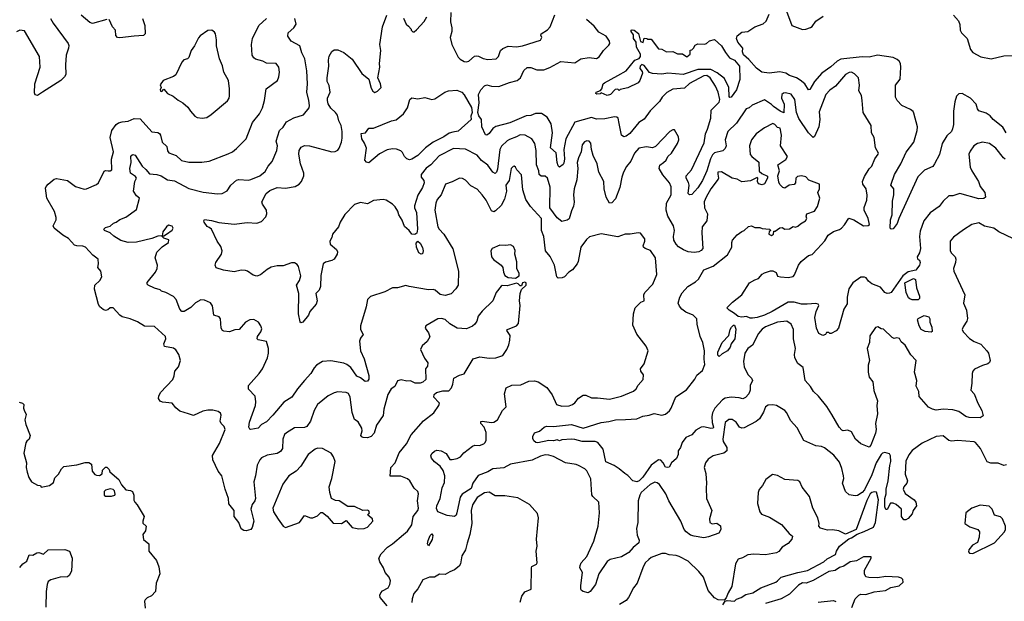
# Model space of a CAD drawing. Extents: x 1690054 to 1842981, y 782881 to 914114.
# Tile 16 of 256: x 1699785 to 1708048, y 806623 to 811504. Entities that reach past the tile are written whole.
import ezdxf

# ---------------------------------------------------------------- set-up
doc = ezdxf.new("R2010")
doc.units = 0

msp = doc.modelspace()

# ---------------------------------------------------------------- linework, layer by layer
at = {"layer": '0CON10XD'}
for points in [[(1700043.6, 811515), (1700064.6, 811474.6), (1700191.9, 811305), (1700197, 811287), (1700195.4, 811265), (1700175.5, 811205), (1700169.5, 811125), (1700172.5, 811045), (1700162, 811025), (1700129.2, 810995), (1699975.5, 810894.5)], [(1702870, 806585), (1702811.2, 806655), (1702808.2, 806675), (1702815.5, 806695), (1702829.8, 806710.2), (1702876.9, 806735), (1702891.9, 806765), (1702897.1, 806795), (1702886.6, 806826.6), (1702852, 806865), (1702837.5, 806905), (1702807.5, 806955), (1702800, 806985), (1702817.6, 807022.4), (1702872.8, 807077.2), (1702915, 807104.4), (1703006.2, 807183.8), (1703038.6, 807211.4), (1703075.6, 807265), (1703087.5, 807335), (1703125, 807383.8), (1703131.1, 807405), (1703124.4, 807465.6), (1703132.5, 807525), (1703125, 807543.3), (1703095, 807573.8), (1703058.5, 807635), (1703040.8, 807650.8), (1702982.5, 807672.5), (1702894.1, 807674.1), (1702899.2, 807745), (1702935, 807783.8), (1702970.6, 807869.4), (1703030.8, 807945), (1703069.7, 808020.3), (1703173.4, 808136.6), (1703261.2, 808205), (1703303.3, 808265), (1703306.7, 808285), (1703302.3, 808292.3), (1703260, 808335), (1703262.2, 808357.8), (1703283.3, 808375), (1703335, 808390), (1703385, 808388.9), (1703408.6, 808415), (1703420.8, 808445), (1703428, 808495), (1703475, 808521.2), (1703515, 808533.3), (1703591.7, 808658.3), (1703645.8, 808674.2), (1703725, 808664.4), (1703780, 808665), (1703840, 808685), (1703873.3, 808735), (1703891.2, 808775), (1703898.8, 808815), (1703900, 808855), (1703873, 808897), (1703880, 808905), (1703954.2, 808935.8), (1703970, 808955), (1703984, 809105), (1703978.8, 809145), (1703984, 809205), (1703995, 809240), (1704036.2, 809275), (1704036.4, 809295), (1704025, 809300.9), (1704006, 809295), (1703995, 809270), (1703985, 809270), (1703968.3, 809288.3), (1703953.3, 809293.3), (1703875, 809270), (1703835, 809272.5), (1703825, 809267.5), (1703784.2, 809215), (1703756.2, 809145), (1703665, 809058), (1703633.3, 809016.7), (1703620, 808975), (1703605, 808950), (1703585, 808933.3), (1703535, 808910), (1703455, 808914.2), (1703395, 808952), (1703355, 808988.5), (1703325, 808995.5), (1703295, 808992.5), (1703193.3, 808935), (1703186.7, 808915), (1703216, 808875), (1703228.3, 808841.7), (1703205, 808803.8), (1703163.9, 808766.1), (1703147.5, 808735), (1703182.5, 808662.5), (1703210, 808625), (1703207.5, 808595), (1703190, 808575), (1703192.5, 808485), (1703168.3, 808461.7), (1703145, 808453.3), (1703105, 808452.5), (1703065, 808472.5), (1703035, 808470), (1702985, 808482), (1702956.1, 808473.9), (1702933.6, 808426.4), (1702903.6, 808406.4), (1702875, 808358.8), (1702840.6, 808235), (1702835, 808183.3), (1702779.7, 808100.3), (1702760, 808035), (1702735, 808007.5), (1702705, 807994), (1702667, 807997), (1702655, 808003.8), (1702649.2, 808015), (1702652.2, 808035), (1702659.6, 808055), (1702656.9, 808075), (1702625, 808130), (1702595, 808147.5), (1702575, 808208), (1702559.4, 808335), (1702545, 808365.7), (1702525, 808375.6), (1702455, 808380), (1702425, 808373.1), (1702375, 808347.1), (1702282.9, 808275), (1702255, 808223.8), (1702225.5, 808135), (1702195, 808090), (1702175, 808082.2), (1702091.7, 808078.3), (1702025, 808038), (1702008.3, 808021.7), (1701994.3, 807985), (1701990, 807905), (1701975, 807879.2), (1701946.2, 807863.8), (1701861.1, 807848.9), (1701815, 807827.5), (1701799.3, 807810.7), (1701777.9, 807765), (1701764.3, 807675), (1701750, 807625), (1701764.4, 807485), (1701757.1, 807465), (1701735, 807436.7), (1701725.7, 807395), (1701750.4, 807295), (1701737.2, 807242.8), (1701724.3, 807225.7), (1701685.8, 807214.2), (1701665, 807217.5), (1701645, 807230), (1701623.3, 807285), (1701585.7, 807335), (1701586, 807385), (1701540.9, 807440.9), (1701537.9, 807485), (1701508.9, 807565), (1701481.9, 807675), (1701451.9, 807715), (1701405, 807810), (1701402.7, 807847.3), (1701462.7, 807947.3), (1701510, 808065), (1701500.5, 808090.5), (1701476.7, 808115), (1701466.7, 808135), (1701476.2, 808185), (1701470.7, 808200.7), (1701450, 808215), (1701405, 808226), (1701365, 808228), (1701321.2, 808218.8), (1701245, 808181.2), (1701202.5, 808195), (1701127.8, 808217.8), (1701095.6, 808245.6), (1701065, 808286), (1700982.5, 808295), (1700965, 808303.8), (1700951.2, 808325), (1700952, 808345), (1700967.5, 808375), (1701069.2, 808485), (1701081.2, 808515), (1701087.5, 808555), (1701118.3, 808591.7), (1701134.2, 808645), (1701120.8, 808695), (1701095, 808733.8), (1701075, 808747.1), (1701001.3, 808761.3), (1700994.5, 808784.5), (1701010.4, 808825), (1701009.1, 808845), (1700915, 808928.2), (1700831.2, 808931.2), (1700775, 808968.8), (1700712.5, 808995), (1700645, 809011.2), (1700624.5, 809024.5), (1700570, 809085), (1700545, 809086.7), (1700525, 809070), (1700505, 809063.8), (1700485, 809072), (1700458.8, 809095), (1700446.2, 809115), (1700413, 809243), (1700415, 809277.5), (1700456.7, 809315), (1700473.8, 809345), (1700465, 809392.5), (1700440, 809425), (1700446.1, 809456.1), (1700443.6, 809493.6), (1700397.9, 809527.9), (1700336.3, 809596.3), (1700315, 809604.3), (1700265, 809606), (1700245, 809612.9), (1700195, 809666.9), (1700146.2, 809696.2), (1700073.5, 809753.5), (1700067.1, 809775), (1700090, 809825), (1700091.8, 809845), (1700077.5, 809895), (1700014.2, 810005), (1700001.2, 810088.8), (1700006.2, 810105), (1700023.3, 810125), (1700075, 810164.4), (1700095, 810171.5), (1700185, 810154), (1700253.3, 810105), (1700325, 810081.2), (1700345, 810083.8), (1700428.9, 810121.1), (1700445.8, 810134.2), (1700495, 810233.8), (1700505, 810239.2), (1700527, 810237), (1700545, 810235.7), (1700557.5, 810245), (1700556.3, 810333.7), (1700573.6, 810395), (1700545.3, 810515), (1700557.6, 810575), (1700594.6, 810625), (1700615, 810638.7), (1700645, 810648.2), (1700696.5, 810653.5), (1700745, 810673.8), (1700795, 810672), (1700895, 810563.5), (1700945, 810558.5), (1700959.1, 810549.1), (1700967.1, 810535), (1700979.4, 810475), (1701018.8, 810438.8), (1701024.6, 810404.6), (1701036.1, 810386.1), (1701098.9, 810365), (1701142.2, 810322.2), (1701205, 810307.8), (1701313, 810307), (1701375, 810317.5), (1701535, 810377.5), (1701570, 810395), (1701605, 810422), (1701686.9, 810503.1), (1701738.7, 810641.3), (1701798.6, 810715), (1701822.9, 810765), (1701839.2, 810825), (1701853.3, 810925), (1701948, 810995), (1701960.8, 811025), (1701965.8, 811065), (1701959.2, 811105), (1701936.2, 811135), (1701855, 811138.9), (1701825, 811155.6), (1701765, 811174), (1701750, 811185), (1701737, 811207), (1701730, 811295), (1701738.1, 811345), (1701791.9, 811455), (1701855, 811514)], [(1700515, 811506.2), (1700395, 811472.9), (1700375, 811481.4), (1700301.7, 811541.7)], [(1703991.4, 808438.6), (1704059.1, 808470.9), (1704105, 808474.4), (1704135, 808465.5), (1704208.1, 808418.1), (1704254.7, 808354.7), (1704290.8, 808275), (1704335, 808261.8), (1704395, 808262.9), (1704425, 808273.6), (1704445, 808288.6), (1704475, 808329.2), (1704515, 808352.5), (1704535, 808352), (1704585, 808330), (1704635, 808331.1), (1704735, 808319.4), (1704835.5, 808344.5), (1704935, 808386), (1704958.8, 808405), (1704974.2, 808435.8), (1705017.5, 808485), (1705020, 808525), (1704998.8, 808555), (1704996.2, 808575), (1705024.3, 808615.7), (1705058, 808725), (1705041.2, 808765), (1704964, 808865), (1704930.8, 808940.8), (1704935.8, 809035), (1704950.8, 809085), (1704997.7, 809132.3), (1705025.8, 809145), (1705023.3, 809195), (1705030, 809215), (1705097.5, 809285), (1705130.8, 809365), (1705120, 809505), (1705077.8, 809567.8), (1705033.8, 809583.8), (1705020.8, 809595), (1705017.5, 809605), (1705030.8, 809645), (1705030, 809665), (1704995, 809711.2), (1704975, 809715.8), (1704907, 809703), (1704865, 809703.1), (1704805, 809681.9), (1704665, 809708.1), (1704567.3, 809682.7), (1704541.7, 809658.3), (1704494.1, 809595), (1704471.8, 809475), (1704462.7, 809455), (1704425, 809404.3), (1704394, 809385), (1704356.7, 809345), (1704337.5, 809337.5), (1704305, 809334), (1704293.3, 809345), (1704273.3, 809445), (1704238.1, 809518.1), (1704197.5, 809565), (1704182.4, 809685), (1704163.8, 809735), (1704163.5, 809835), (1704072.5, 809935), (1704033.9, 809993.9), (1704007.7, 810075), (1703995, 810203.3), (1703956.7, 810245), (1703946.7, 810266.7), (1703935, 810274), (1703925, 810272), (1703910, 810255), (1703892.5, 810155), (1703866.1, 810115), (1703869.6, 810065), (1703852.8, 809997.2), (1703825.4, 809944.6), (1703779.3, 809900.7), (1703765, 809892), (1703745, 809899.2), (1703699.2, 809989.2), (1703665.6, 810035), (1703625, 810082), (1703569.7, 810109.7), (1703525, 810158.2), (1703500.4, 810170.4), (1703475, 810173.2), (1703415, 810143.5), (1703358.8, 810125), (1703322.9, 810035), (1703289.5, 809995), (1703276.8, 809965), (1703269.1, 809905), (1703295, 809766.7), (1703305.7, 809745), (1703345, 809704), (1703419.9, 809579.9), (1703468.9, 809395), (1703464.3, 809275.7), (1703445.7, 809245), (1703405, 809204.2), (1703355, 809189.2), (1703315, 809197.5), (1703273.1, 809233.1), (1703255, 809240.4), (1703215, 809237.2), (1703054.1, 809264.1), (1703025, 809272.5), (1702955, 809253.8), (1702915, 809252.5), (1702849.5, 809220.5), (1702729.3, 809180.7), (1702702.5, 809155), (1702694, 809095), (1702646.4, 808933.6), (1702645.6, 808905), (1702668.3, 808861.7), (1702645, 808832), (1702635.4, 808805), (1702646.2, 808725), (1702676.7, 808656.7), (1702715, 808517.5), (1702715, 808487.5), (1702705, 808470.8), (1702685, 808467.5), (1702645, 808499.2), (1702615, 808512.5), (1702565, 808584.3), (1702530.5, 808610.5), (1702505, 808620.9), (1702395, 808641.8), (1702325, 808635.7), (1702274.5, 808605.5), (1702255, 808583.8), (1702227.5, 808535), (1702174.3, 808475), (1702115.7, 808405), (1702067.5, 808335), (1702001.9, 808295), (1701910.5, 808185), (1701855, 808130.5), (1701815, 808105.8), (1701785, 808075.5), (1701725, 808063.8), (1701715, 808067.5), (1701708, 808085), (1701714.4, 808125.6), (1701763.6, 808265), (1701767.1, 808297.1), (1701761.4, 808345), (1701704.5, 808404.5), (1701704.2, 808435), (1701795, 808535.8), (1701821.4, 808575), (1701865.6, 808665), (1701874.3, 808705), (1701874.3, 808745), (1701855, 808804), (1701787.5, 808817.5), (1701778.8, 808825), (1701780, 808845), (1701810, 808885), (1701818.3, 808908.3), (1701810, 808935), (1701788.8, 808965), (1701749.2, 808989.2), (1701715, 808984.2), (1701681.2, 808965), (1701625.8, 808904.2), (1701589.8, 808900.2), (1701545, 808883.5), (1701499.5, 808889.5), (1701486.1, 808896.1), (1701475.9, 808915.9), (1701471.2, 808995), (1701459.7, 809009.7), (1701413.3, 809025), (1701404.1, 809104.1), (1701385, 809128.8), (1701335, 809151.2), (1701305, 809154), (1701261.4, 809128.6), (1701222, 809088), (1701165, 809056.2), (1701145, 809056.2), (1701130, 809075), (1701099.4, 809155), (1701075, 809182), (1701012.5, 809215), (1700976.4, 809226.4), (1700965, 809237.5), (1700915, 809250), (1700863.3, 809275), (1700854, 809285), (1700855, 809297.5), (1700925.8, 809385), (1700938.8, 809415), (1700941.2, 809445), (1700922, 809505), (1700935.8, 809554.2), (1700980.8, 809599.2), (1701033.3, 809635), (1701035.9, 809655.9), (1700995, 809670), (1700980, 809685), (1700980, 809690), (1700995, 809690), (1701017.5, 809705), (1701065, 809738.8), (1701073.8, 809755), (1701065, 809771.2), (1701035, 809778.8), (1701016.2, 809765), (1700986.7, 809725), (1700980, 809690), (1700945, 809687.5), (1700892.6, 809667.4), (1700765.7, 809635.7), (1700694.4, 809634.4), (1700635, 809651.4), (1700575, 809688), (1700545, 809714), (1700497.5, 809735), (1700492.5, 809745), (1700505, 809760), (1700545, 809772), (1700573.4, 809796.6), (1700595.6, 809804.4), (1700625, 809827.1), (1700675, 809845.5), (1700765, 809911.2), (1700790, 810005), (1700765, 810026.7), (1700740, 810065), (1700752.5, 810145), (1700764.2, 810175), (1700757.8, 810187.8), (1700714.4, 810215), (1700708.1, 810255), (1700719.4, 810305), (1700718.6, 810355), (1700725, 810368), (1700735, 810372), (1700755, 810366), (1700814.1, 810274.1), (1700845, 810248), (1700875, 810210), (1700935, 810205.5), (1700973.3, 810195), (1701025, 810161.2), (1701085, 810151.9), (1701205, 810087.8), (1701325, 810055.6), (1701445, 810042.5), (1701485, 810046), (1701525, 810068.8), (1701556.9, 810115), (1701605, 810156.5), (1701625, 810162.2), (1701705, 810156.7), (1701725, 810161.5), (1701801.2, 810195), (1701845, 810230.8), (1701868.9, 810275), (1701903.3, 810315), (1701943.8, 810405), (1701948.2, 810445), (1701937.7, 810485), (1701964.8, 810575.2), (1701995, 810602.5), (1702025, 810646), (1702085, 810680), (1702166.7, 810705), (1702214.2, 810765), (1702216.7, 810785), (1702212.7, 810825), (1702194.5, 810895), (1702201.1, 810965), (1702193.5, 811075), (1702176.9, 811175), (1702151.5, 811225), (1702134.7, 811284.7), (1702062.9, 811325), (1702034.4, 811365), (1702038, 811395), (1702085.8, 811435), (1702104.3, 811465.7), (1702095, 811513.3)], [(1700814.4, 811515), (1700835.6, 811455), (1700837.5, 811385), (1700825, 811372.5), (1700745.7, 811365.7), (1700625, 811351.9), (1700604.5, 811354.5), (1700591.9, 811371.9), (1700589.1, 811415), (1700564.5, 811445), (1700535, 811504.2)], [(1703120.9, 809795), (1703123.2, 809745), (1703117.4, 809712.6), (1703099.8, 809700.2), (1703075, 809705.5), (1703054.5, 809735), (1703015, 809768.6), (1702995, 809822), (1702966.4, 809866.4), (1702957.3, 809897.3), (1702935, 809933.8), (1702915, 809956.7), (1702860.5, 809990.5), (1702835, 809996), (1702755, 809987.1), (1702705, 809958.1), (1702645, 809968.9), (1702595, 809952), (1702515, 809869.2), (1702475.7, 809805), (1702461.4, 809765), (1702410, 809705), (1702403.3, 809675), (1702386.7, 809645), (1702390.7, 809620.7), (1702445, 809576.2), (1702452, 809555), (1702450, 809535), (1702423.3, 809495), (1702405, 809484), (1702350.5, 809469.5), (1702331.2, 809455), (1702313.2, 809356.8), (1702310, 809265), (1702296.9, 809233.1), (1702270, 809205), (1702281.2, 809145), (1702272, 809118), (1702220, 809055), (1702207.5, 809025), (1702160.8, 808965), (1702145, 808960.6), (1702138.5, 808968.5), (1702124.4, 809035), (1702126.6, 809206.6), (1702108.6, 809275), (1702134.5, 809315.5), (1702144.4, 809355), (1702125, 809432.5), (1702115, 809448.8), (1702092.3, 809462.3), (1702065, 809464.2), (1701995, 809438.5), (1701945, 809437.9), (1701895, 809426.4), (1701861.9, 809408.1), (1701805, 809362.9), (1701775, 809352.5), (1701745, 809359.2), (1701696.2, 809395), (1701679.7, 809399.7), (1701645, 809403.3), (1701585, 809388.5), (1701495, 809402.5), (1701435, 809422.2), (1701425.6, 809445), (1701430, 809465), (1701478.6, 809535), (1701484, 809565), (1701471.7, 809601.7), (1701443.1, 809645), (1701395.7, 809745.7), (1701375, 809760), (1701359.1, 809769.1), (1701333.8, 809805), (1701330, 809815), (1701335, 809826), (1701395, 809819.4), (1701455, 809803.3), (1701585, 809788.1), (1701695, 809802.2), (1701775, 809796.2), (1701815, 809810), (1701850.7, 809849.3), (1701860, 809875), (1701857.5, 809905), (1701823.3, 809955), (1701818, 809975), (1701853.3, 810045), (1701885, 810070.8), (1701944.5, 810094.5), (1702015, 810088.9), (1702096.7, 810105), (1702130, 810125), (1702149.2, 810145), (1702169.2, 810195), (1702170.8, 810215), (1702142.9, 810295), (1702128.6, 810375), (1702130.6, 810405), (1702146.4, 810433.6), (1702175, 810448.9), (1702217.5, 810445), (1702405, 810394.6), (1702433.4, 810396.6), (1702455, 810410), (1702466.9, 810425), (1702484.4, 810475), (1702491.2, 810508.8), (1702491.5, 810565), (1702483.5, 810615), (1702463.1, 810655), (1702452.9, 810702.9), (1702436.1, 810726.1), (1702395, 810762.5), (1702375, 810797.1), (1702367.1, 810825), (1702368.3, 810845), (1702390.5, 810895), (1702381.5, 810951.5), (1702366.1, 810985), (1702365.3, 811015.3), (1702380, 811115), (1702375.7, 811165), (1702383.2, 811196.8), (1702404.2, 811235.8), (1702425, 811250), (1702455, 811250), (1702505, 811230), (1702573.9, 811173.9), (1702655, 811053.8), (1702713.8, 811005), (1702735, 810930), (1702747.5, 810905), (1702765, 810893.8), (1702787.5, 810905), (1702817.5, 810935), (1702812.5, 810965), (1702790, 811015), (1702808, 811105), (1702805.7, 811135), (1702816.5, 811246.5), (1702806.6, 811296.6), (1702829.4, 811445), (1702865, 811541.2)], [(1703005, 811517.5), (1703027, 811467), (1703049.3, 811449.3), (1703070, 811425), (1703070, 811415), (1703085, 811402.5), (1703095, 811402.5), (1703115, 811417.5), (1703180.5, 811489.5), (1703203, 811527)], [(1703403.6, 811563.6), (1703400, 811485), (1703412, 811435), (1703412, 811405), (1703397.5, 811355), (1703411.2, 811295), (1703465, 811188.8), (1703481.3, 811171.3), (1703515, 811154), (1703535, 811150), (1703555, 811156), (1703602.7, 811197.3), (1703615, 811201.4), (1703635, 811198.6), (1703675, 811178.1), (1703715, 811170.8), (1703783.4, 811176.6), (1703802.9, 811195), (1703818.6, 811245), (1703838.8, 811261.2), (1703885, 811282.2), (1703954.3, 811275.7), (1704005.6, 811284.4), (1704155, 811333.3), (1704166.7, 811355), (1704157.5, 811375), (1704160, 811385), (1704215, 811420), (1704237.5, 811445), (1704275.8, 811545)], [(1706480.2, 809579.8), (1706540.5, 809649.5), (1706570, 809695), (1706615, 809725.8), (1706665, 809743.1), (1706682, 809755), (1706707.9, 809782.1), (1706742.8, 809837.2), (1706785, 809824.7), (1706865, 809773.3), (1706904.1, 809775.9), (1706915.8, 809785), (1706906.5, 809835), (1706871.2, 809905), (1706870.9, 809929.1), (1706895, 809990), (1706897.7, 810032.3), (1706888.1, 810085), (1706860, 810125), (1706858.5, 810145), (1706875, 810188), (1706915, 810253.1), (1706936.2, 810275), (1706961.4, 810335), (1706990, 810375), (1706991.2, 810385), (1706967.7, 810427.7), (1706956, 810515), (1706932.5, 810555), (1706930.6, 810615), (1706864.5, 810725), (1706854.4, 810825.6), (1706848.9, 810868.9), (1706827.6, 810907.6), (1706832.3, 810955), (1706824.4, 811015), (1706790.2, 811050.2), (1706765, 811063.3), (1706745, 811061.9), (1706715.8, 811045), (1706632.6, 810947.4), (1706585, 810913.6), (1706549.6, 810875), (1706495, 810731.2), (1706498.5, 810665), (1706490.9, 810605), (1706456.3, 810523.7), (1706445, 810516.5), (1706405, 810555.5), (1706323.4, 810675), (1706302.7, 810725), (1706290, 810835), (1706259.2, 810879.2), (1706211.1, 810888.9), (1706193.8, 810886.2), (1706180, 810875), (1706178.8, 810845), (1706201.4, 810795), (1706198.3, 810721.7), (1706166, 810735), (1706111.3, 810775), (1706095, 810793.5), (1706035, 810831.8), (1705932.3, 810787.7), (1705907.5, 810765), (1705882.9, 810755), (1705800.5, 810635), (1705726.8, 810565), (1705705.3, 810495), (1705714.5, 810445), (1705706.4, 810423.7), (1705685, 810404.6), (1705615, 810387.4), (1705599.2, 810370.8), (1705581.9, 810335), (1705552.7, 810235), (1705515, 810153.1), (1705475, 810092.5), (1705425, 810036), (1705405, 810033.3), (1705396.2, 810045), (1705403.8, 810115), (1705398.5, 810138.5), (1705376.7, 810175), (1705377.1, 810195), (1705422.9, 810245), (1705528.5, 810471.5), (1705539.1, 810545), (1705557.5, 810585), (1705585, 810678), (1705588.8, 810745), (1705655, 810810.9), (1705660.8, 810835), (1705647.6, 810895), (1705625.3, 810945), (1705579.6, 811015), (1705552, 811035), (1705525, 811031.6), (1705405, 810968.6), (1705365, 810930.5), (1705265, 810919.8), (1705215, 810892.4), (1705175.9, 810855), (1705153.9, 810816.1), (1705075, 810738), (1705025, 810670), (1704980, 810640), (1704905, 810549.1), (1704875, 810527.3), (1704855, 810520), (1704834.5, 810534.5), (1704815, 810632.5), (1704806.9, 810676.9), (1704796.7, 810685), (1704777.7, 810687.7), (1704695, 810671.2), (1704625, 810670.2), (1704585, 810682), (1704445, 810643.3), (1704369.6, 810505), (1704352.8, 810415), (1704356.6, 810335), (1704350.9, 810299.1), (1704345, 810288), (1704315, 810266.7), (1704305, 810276.2), (1704296.1, 810305), (1704286.4, 810386.3), (1704238.3, 810428.3), (1704257.5, 810555), (1704245, 810630), (1704211.4, 810685), (1704165, 810716.2), (1704114, 810716), (1704075, 810701), (1704035, 810697.4), (1703899.4, 810639.4), (1703781.2, 810608.8), (1703755, 810591.9), (1703725, 810548.1), (1703705, 810535.8), (1703695, 810538), (1703664.4, 810605), (1703661.1, 810665), (1703638.2, 810698.3), (1703630.5, 810725), (1703640, 810805), (1703635.4, 810875), (1703653.6, 810916.4), (1703685, 810950), (1703705, 810957.5), (1703745, 810945.8), (1703805, 810942.3), (1703895, 810977.8), (1703960, 810995), (1703986.9, 811015), (1704015, 811077.5), (1704045, 811104), (1704075, 811102), (1704125, 811083.2), (1704185, 811084.5), (1704235, 811101.4), (1704325, 811154), (1704445, 811141.4), (1704495, 811176.4), (1704565, 811187.8), (1704625, 811179.2), (1704648.3, 811191.7), (1704685, 811246), (1704730.5, 811289.5), (1704738, 811305), (1704734.2, 811325), (1704705.5, 811365), (1704645, 811399.5), (1704605, 811448.4), (1704541.8, 811505)], [(1707462, 810295), (1707449.1, 810270.9), (1707377.9, 810242.1), (1707323.4, 810186.6), (1707162.5, 809835), (1707150, 809795), (1707115, 809748.1), (1707097.5, 809745), (1707088.9, 809755), (1707092.9, 809825), (1707107.5, 809865), (1707108.3, 809981.7), (1707122, 810035), (1707121.2, 810085), (1707096.7, 810115), (1707098, 810125), (1707126.2, 810205), (1707180, 810295), (1707225, 810392.9), (1707289.1, 810475), (1707317.3, 810575), (1707319.1, 810605), (1707288.3, 810718.3), (1707282.5, 810732.5), (1707260.3, 810750.3), (1707189.2, 810785), (1707148.6, 810825), (1707134.2, 810855), (1707133.8, 810955), (1707174.4, 811005), (1707179.2, 811105), (1707175.8, 811135), (1707166, 811155), (1707149.7, 811169.7), (1707115.7, 811185.7), (1706985, 811206), (1706915, 811188.4), (1706855, 811193.1), (1706675, 811172.2), (1706645, 811156.3), (1706591.8, 811108.2), (1706515.5, 811054.5), (1706454.2, 810985.8), (1706415, 810917.5), (1706405, 810914), (1706374.4, 810964.4), (1706335, 810997.5), (1706304.8, 811014.8), (1706245, 811034.7), (1706215, 811055.8), (1706165, 811066.8), (1706074.7, 811055.3), (1706012.8, 811062.8), (1705967.6, 811097.6), (1705905, 811168.8), (1705858.3, 811208.3), (1705851.5, 811235), (1705852.9, 811265), (1705811.1, 811315), (1705800.4, 811345), (1705805, 811368), (1705845, 811398.6), (1705895, 811405.6), (1705954.8, 811445.2), (1706025, 811468.2), (1706049.5, 811490.5), (1706075, 811551.2)], [(1706220, 811575), (1706265, 811454.4), (1706355, 811422.2), (1706382.5, 811425), (1706420.7, 811439.3), (1706435, 811448), (1706465, 811492.9), (1706527.4, 811532.6)], [(1707621.6, 811541.6), (1707662.5, 811495), (1707673.3, 811465), (1707678, 811415), (1707688.8, 811395), (1707737.5, 811345), (1707765, 811253.3), (1707785, 811227.5), (1707851.7, 811191.7), (1707936.4, 811176.4), (1708045, 811199.5), (1708255, 811204.3)], [(1699975.5, 810894.5), (1699935, 810867.5), (1699915, 810872.5), (1699908.8, 810888.8), (1699911.9, 810965), (1699956.2, 811105), (1699952.5, 811195), (1699825, 811410), (1699786.4, 811416.4), (1699757.7, 811402.3)], [(1701315, 810677.1), (1701355, 810684.4), (1701392.1, 810707.9), (1701527.9, 810822.1), (1701541.9, 810845), (1701545.7, 810865.7), (1701546.9, 810925), (1701538.5, 810995), (1701498.9, 811065), (1701486.4, 811116.4), (1701462.2, 811175), (1701436.4, 811283.6), (1701436.2, 811335), (1701427.5, 811385), (1701419.3, 811399.3), (1701396.4, 811416.4), (1701365, 811412.5), (1701300.7, 811369.3), (1701285, 811352.5), (1701253.3, 811285), (1701223.2, 811246.8), (1701203.5, 811186.5), (1701193.4, 811176.6), (1701163.8, 811166.2), (1701145, 811148.8), (1701095, 811042), (1701075, 811027.1), (1700990, 810995), (1700963, 810957), (1700972.5, 810935), (1700963.9, 810916.1), (1700967.5, 810905), (1700977.7, 810902.3), (1700995, 810920), (1701026.7, 810885), (1701073.2, 810863.2), (1701115, 810828.8), (1701155, 810807.1), (1701195, 810770), (1701217.3, 810737.3), (1701255.5, 810695.5), (1701275, 810682.5), (1701315, 810677.1)], [(1705745, 810851.2), (1705740, 810860), (1705735.9, 810935), (1705699.4, 811009.4), (1705638, 811058), (1705585, 811085.5), (1705475.3, 811084.7), (1705353.5, 811043.5), (1705225, 811055.6), (1705175, 811047.3), (1705095, 811052.5), (1705071.5, 811061.5), (1705025, 811120), (1705005, 811127.5), (1704993.3, 811115), (1704990, 811095), (1705008.6, 811068.6), (1705010.8, 811055), (1704988.6, 810995), (1704974, 810975), (1704888.3, 810931.7), (1704823, 810917), (1704815, 810910), (1704805, 810920), (1704783, 810917), (1704743, 810877), (1704715, 810866.7), (1704665, 810890), (1704657, 810883), (1704628.3, 810878.3), (1704620, 810885), (1704622.5, 810895), (1704659.3, 810910.7), (1704670, 810925), (1704682.5, 810965), (1704692.5, 810975), (1704805, 811036.7), (1704874.2, 811075.8), (1704947, 811163), (1704985, 811177.5), (1704995.8, 811194.2), (1704993.8, 811215), (1704962.5, 811272.5), (1704957.1, 811315), (1704935.7, 811345), (1704937.3, 811377.3), (1704916.2, 811405), (1704917.5, 811415), (1704925, 811418.8), (1704942.5, 811415), (1704978.3, 811388.3), (1704995, 811320), (1705017.5, 811312.5), (1705025, 811350), (1705047, 811347), (1705055, 811340), (1705085, 811340), (1705145, 811260), (1705175, 811257.5), (1705213.6, 811233.6), (1705265, 811237.5), (1705305, 811216.7), (1705347, 811217), (1705385, 811192.5), (1705412.5, 811215), (1705413, 811247), (1705425, 811250), (1705440, 811265), (1705455, 811290), (1705475, 811300), (1705531.7, 811298.3), (1705550, 811305), (1705573, 811327), (1705615, 811336.7), (1705675, 811285.8), (1705708.3, 811228.3), (1705742, 811185), (1705784.8, 811164.8), (1705824.8, 811114.8), (1705827.5, 811002.5), (1705801.2, 810915), (1705755, 810853.8), (1705745, 810851.2)], [(1702715, 810303.8), (1702695, 810308), (1702682.2, 810325), (1702694.5, 810424.5), (1702678.5, 810468.5), (1702655, 810503.3), (1702651.7, 810548.3), (1702687.5, 810555), (1702715, 810593.3), (1702755, 810593.3), (1702905, 810655.5), (1702945.6, 810664.4), (1703006.3, 810713.7), (1703039.2, 810765), (1703059.4, 810835), (1703075, 810848.9), (1703125, 810838.8), (1703185, 810850.8), (1703245, 810834.2), (1703268.9, 810841.1), (1703353.8, 810895), (1703383.5, 810906.5), (1703453.9, 810913.9), (1703495, 810896.2), (1703515, 810873.8), (1703577.5, 810767.5), (1703581.5, 810725), (1703572.2, 810695), (1703574.8, 810665), (1703465, 810568.6), (1703418.7, 810561.3), (1703388.5, 810551.5), (1703345, 810519.7), (1703254.2, 810475), (1703190.5, 810429.5), (1703125, 810364.4), (1703075, 810332.5), (1703055, 810329.2), (1703035, 810335.8), (1703014.6, 810354.6), (1702998.9, 810388.9), (1702982.8, 810402.8), (1702946.8, 810416.8), (1702915, 810419.7), (1702868.6, 810411.4), (1702805, 810377.1), (1702715, 810303.8)], [(1708064.4, 810555), (1708035, 810602.9), (1707954.4, 810665), (1707928.3, 810698.3), (1707895, 810720), (1707835, 810737.8), (1707823.1, 810755), (1707810.8, 810795), (1707765, 810844.6), (1707695, 810884.3), (1707665, 810880.8), (1707647.6, 810862.4), (1707632.2, 810815), (1707622.3, 810735), (1707622.5, 810625), (1707613.1, 810586.9), (1707604.4, 810565), (1707565, 810529.5), (1707527.3, 810465), (1707505, 810372), (1707462, 810295)], [(1708125, 809666.2), (1708002, 809725), (1707958.8, 809755), (1707881.2, 809771.2), (1707835, 809799.4), (1707775, 809784.4), (1707705, 809741.4), (1707620.7, 809679.3), (1707592.5, 809645), (1707593.3, 809565), (1707605, 809544.2), (1707634.2, 809515), (1707640, 809495), (1707638.1, 809465), (1707622.9, 809415), (1707624, 809395), (1707716, 809195), (1707706.7, 809125), (1707730.8, 809065), (1707737.7, 808997.7), (1707734.2, 808975), (1707702.2, 808927.8), (1707694.4, 808905), (1707702.9, 808885), (1707755, 808828.1), (1707795, 808804.6), (1707850, 808780), (1707900, 808725), (1707914.1, 808704.1), (1707928, 808645), (1707922.7, 808627.3), (1707910, 808615), (1707865, 808601.9), (1707798.3, 808571.7), (1707784.2, 808555), (1707777.5, 808535), (1707776.2, 808453.8), (1707765.7, 808395), (1707794.5, 808365), (1707824.6, 808284.6), (1707860, 808225), (1707871.7, 808178.3), (1707846.1, 808163.9), (1707752.5, 808165), (1707724.5, 808174.5), (1707666.1, 808216.1), (1707615, 808230.7), (1707535, 808235.6), (1707475, 808228.1), (1707445, 808234.3), (1707412.1, 808252.1), (1707332.6, 808342.6), (1707331.9, 808385), (1707308.3, 808428.3), (1707313.9, 808476.1), (1707294.2, 808545), (1707309.2, 808645), (1707262.9, 808692.9), (1707215, 808773.3), (1707181.9, 808801.9), (1707169.3, 808829.3), (1707145, 808833.3), (1707125, 808828.8), (1707105.9, 808835.9), (1707035, 808907.5), (1707015, 808910), (1706985.6, 808925.6), (1706968.3, 808921.7), (1706918.3, 808851.7), (1706916.2, 808795), (1706896, 808745), (1706917.1, 808645), (1706906.7, 808605), (1706906.7, 808545), (1706914.7, 808504.7), (1706944.2, 808465), (1706952.1, 808392.1), (1706984.2, 808305), (1706979.4, 808265), (1706984.2, 808195), (1706967.5, 808115), (1706971.9, 808065), (1706967.1, 808035), (1706927.3, 807932.7), (1706915, 807917.5), (1706845, 807943.8), (1706798.1, 807985), (1706764.4, 808044.4), (1706735, 808059.2), (1706695, 808053.8), (1706685, 808058.8), (1706663.4, 808083.4), (1706599.3, 808190.7), (1706558.8, 808258.8), (1706487.8, 808345), (1706445.7, 808385), (1706422.5, 808425), (1706376.7, 808475), (1706360, 808585), (1706315, 808618.8), (1706291.2, 808665), (1706288, 808695), (1706295.5, 808745), (1706280, 808825), (1706279.4, 808905), (1706258.1, 808948.1), (1706222.7, 808972.7), (1706145, 808964.5), (1706045, 808925.3), (1706015, 808907.2), (1705985, 808869.2), (1705935, 808772.9), (1705896, 808745), (1705870, 808705), (1705858.6, 808635), (1705865, 808590), (1705895.8, 808525.8), (1705926.2, 808495), (1705933.8, 808475), (1705916.2, 808435), (1705915.9, 808394.1), (1705904, 808365), (1705877.4, 808332.6), (1705855, 808322), (1705821.7, 808331.7), (1705755, 808337.2), (1705705, 808326.9), (1705683.1, 808315), (1705619, 808245), (1705598, 808205), (1705593.1, 808173.1), (1705596.5, 808125), (1705608.5, 808085), (1705604.6, 808075.4), (1705585, 808072.7), (1705525, 808086.8), (1705505, 808083.2), (1705460, 808060), (1705425, 808021.4), (1705375, 807996.9), (1705344.7, 807955), (1705330.5, 807915), (1705310.8, 807885), (1705310, 807855), (1705298.2, 807821.8), (1705254.6, 807785), (1705235, 807748.8), (1705220, 807745), (1705205, 807750), (1705185.4, 807785), (1705165, 807806.9), (1705145, 807809.5), (1705083.2, 807766.8), (1705015, 807665.5), (1704985, 807632.9), (1704964.6, 807624.6), (1704930.8, 807635), (1704889.4, 807679.4), (1704862, 807695), (1704816.7, 807735), (1704772.9, 807762.9), (1704705, 807793.3), (1704680.8, 807900.8), (1704636.2, 807955), (1704615, 807964.2), (1704505, 807965.3), (1704445, 807982.2), (1704415, 807983.3), (1704335, 807979.2), (1704315, 807970.8), (1704295, 807978.1), (1704265, 807970), (1704225, 807973.3), (1704133.3, 807953.3), (1704117.1, 807957.1), (1704100.7, 807970.7), (1704090.7, 807990.7), (1704091.2, 808005), (1704105, 808037.5), (1704148.3, 808051.7), (1704186.7, 808085), (1704205, 808092.9), (1704265, 808089.2), (1704415, 808106.7), (1704515, 808075.6), (1704665, 808124.6), (1704728.1, 808131.9), (1704785, 808146.8), (1704868.7, 808148.7), (1704965, 808155.3), (1705015, 808177.4), (1705066.7, 808185), (1705110.2, 808199.8), (1705175, 808186.2), (1705205, 808193.3), (1705237.7, 808222.3), (1705253.3, 808245), (1705290.7, 808339.3), (1705381.4, 808398.6), (1705451.5, 808488.5), (1705468.3, 808521.7), (1705515, 808561.2), (1705535, 808610), (1705528.9, 808655), (1705533.3, 808725), (1705518.8, 808795), (1705494.2, 808845), (1705469.1, 808949.1), (1705466.7, 808995), (1705438, 809025), (1705375, 809050.6), (1705342, 809075), (1705321.3, 809101.3), (1705312, 809125), (1705325.7, 809175), (1705345, 809212), (1705392.9, 809265), (1705457.5, 809305), (1705482.7, 809327.3), (1705525, 809406), (1705605.7, 809434.3), (1705725, 809530), (1705762.5, 809595), (1705760, 809635), (1705767.5, 809655), (1705805, 809697.5), (1705845, 809726.7), (1705866.1, 809733.9), (1705902.3, 809767.7), (1705925, 809773.3), (1705955, 809760), (1705995, 809760), (1706015, 809752.5), (1706077, 809747), (1706090, 809735), (1706073.8, 809726.2), (1706072.5, 809705), (1706095, 809694.3), (1706110, 809705), (1706115, 809730), (1706125, 809730), (1706165, 809757.5), (1706185, 809760), (1706207, 809747), (1706245, 809748.8), (1706275, 809767.5), (1706295, 809764), (1706315, 809770), (1706338.3, 809791.7), (1706380.8, 809815), (1706390, 809835), (1706385.7, 809855), (1706390, 809875), (1706454, 809896), (1706481.4, 809935), (1706498.8, 810005), (1706483.8, 810055), (1706496.2, 810085), (1706497.5, 810125), (1706406.4, 810156.4), (1706382.5, 810185), (1706345, 810192.5), (1706313.1, 810186.9), (1706298.8, 810175), (1706296.7, 810135), (1706285, 810120), (1706243.6, 810116.4), (1706205, 810090), (1706190, 810095), (1706165, 810120), (1706155, 810140), (1706146.7, 810195), (1706161.2, 810235), (1706147.5, 810285), (1706215, 810330), (1706228.9, 810355), (1706170.8, 810445), (1706178, 810535), (1706166, 810595), (1706145, 810600), (1706123.3, 810625), (1706105, 810632), (1706035, 810597.5), (1705965, 810546.2), (1705927.5, 810495), (1705910, 810445), (1705915, 810373.3), (1705928.8, 810355), (1705987.7, 810307.7), (1705991.7, 810231.7), (1706013, 810213), (1706061.7, 810191.7), (1706062, 810175), (1706035, 810126.7), (1706015, 810118.8), (1705986.1, 810126.1), (1705976.2, 810145), (1705980, 810175), (1705975, 810180), (1705919.2, 810150.8), (1705845, 810142.5), (1705805, 810165.5), (1705765, 810174.2), (1705675, 810226.9), (1705645, 810225.6), (1705642.5, 810207.5), (1705650, 810175), (1705646, 810165), (1705586.4, 810083.6), (1705545.5, 810015), (1705528.9, 809975), (1705531.9, 809925), (1705556.9, 809875), (1705550.4, 809815), (1705512.5, 809765), (1705509.4, 809715), (1705518, 809585), (1705505, 809566.2), (1705485, 809556.2), (1705445, 809551.2), (1705395, 809556), (1705355, 809572.5), (1705315, 809598.5), (1705295, 809618.9), (1705275.3, 809655), (1705271.8, 809685), (1705280.3, 809735), (1705272.8, 809775), (1705224.1, 809854.1), (1705209.2, 809905), (1705211.8, 809965), (1705253.3, 810035), (1705250.9, 810100.9), (1705237.8, 810135), (1705181.9, 810201.9), (1705152.5, 810255), (1705157.3, 810282.7), (1705189.2, 810305), (1705210, 810325), (1705225, 810356.2), (1705253.8, 810385), (1705306.2, 810465), (1705316.7, 810495), (1705315, 810520), (1705280.7, 810580.7), (1705265, 810580), (1705241.2, 810565), (1705121.2, 810438.8), (1705095, 810429.2), (1705045, 810437.1), (1704981.2, 810425), (1704944.4, 810385), (1704913, 810317), (1704877.3, 810272.7), (1704853.2, 810225), (1704837.7, 810182.3), (1704821.1, 810095), (1704785, 809999.4), (1704755, 809965.8), (1704735, 809963.3), (1704705.5, 810015.5), (1704690.9, 810085), (1704686.4, 810145), (1704645.5, 810225), (1704631.3, 810295), (1704597.5, 810365), (1704582.9, 810415), (1704578.5, 810468.5), (1704565, 810485.7), (1704545, 810486.9), (1704525, 810479.2), (1704506.7, 810455), (1704496.5, 810395), (1704474.2, 810345.8), (1704464.6, 810305), (1704468.2, 810255), (1704459.5, 810160.5), (1704439.1, 810085), (1704432.5, 810035), (1704437.9, 809972.1), (1704432.2, 809937.8), (1704415, 809901.2), (1704395, 809832.5), (1704378.7, 809821.3), (1704335, 809810.5), (1704295, 809841.8), (1704233.8, 809925), (1704237.4, 810097.4), (1704214.3, 810175), (1704195, 810190), (1704160.9, 810190.9), (1704145.6, 810205.6), (1704142.9, 810235), (1704123.2, 810285), (1704119.7, 810405), (1704107.9, 810465), (1704083.7, 810503.7), (1704025.8, 810534.2), (1703985, 810537.5), (1703955, 810520), (1703895, 810499.5), (1703875, 810487.8), (1703828, 810442), (1703814.1, 810415), (1703795, 810248.8), (1703786.6, 810223.4), (1703775, 810212), (1703755, 810224.3), (1703715, 810284.4), (1703661, 810321), (1703625, 810365.8), (1703525, 810416.7), (1703425, 810422.5), (1703305, 810360.5), (1703235, 810286.4), (1703195, 810258.5), (1703155.6, 810205), (1703155, 810183.8), (1703175.6, 810155), (1703180.5, 810135), (1703164.6, 810095.4), (1703125, 810032.5), (1703098.3, 809941.7), (1703099.2, 809925), (1703115.4, 809885), (1703120.9, 809795)], [(1708055, 810332.9), (1708042.5, 810345), (1707976, 810425), (1707925, 810465.8), (1707865, 810476.7), (1707824.1, 810465.9), (1707791.2, 810445), (1707760.3, 810399.7), (1707751.2, 810375), (1707762.5, 810265), (1707774.4, 810235), (1707831.1, 810145), (1707846.4, 810105), (1707884.4, 810055), (1707890, 810015), (1707875, 810003.3), (1707835, 810000), (1707675, 810045.9), (1707615, 810027.1), (1707583, 810027), (1707535, 809980), (1707501.4, 809935), (1707425, 809884.2), (1707372.2, 809815), (1707340.9, 809729.1), (1707335.4, 809685), (1707344.5, 809585), (1707335, 809547.5), (1707317.5, 809515), (1707318.3, 809498.3), (1707325, 809492.5), (1707337.5, 809485), (1707342.5, 809465), (1707336.7, 809445), (1707315, 809413.3), (1707305, 809403.3), (1707242.1, 809387.9), (1707195, 809354), (1707098.2, 809215), (1707085, 809208.1), (1707065, 809207.2), (1707044.5, 809215), (1707008.6, 809258.6), (1706936.6, 809286.6), (1706908.8, 809308.8), (1706888.5, 809338.5), (1706875, 809344.2), (1706845, 809343.1), (1706778.1, 809295), (1706743.8, 809245), (1706728.5, 809175), (1706729.7, 809120.3), (1706702.5, 809075), (1706655.8, 808915), (1706637.3, 808892.7), (1706595, 808870), (1706585, 808870), (1706575, 808880), (1706555, 808880), (1706548.3, 808861.7), (1706525, 808852.5), (1706490.9, 808870.9), (1706471.5, 808915), (1706458.5, 809005), (1706468.2, 809055), (1706492.5, 809105), (1706485.5, 809115.5), (1706465, 809121.2), (1706392.7, 809117.3), (1706345, 809115.3), (1706285, 809134.2), (1706235, 809134.2), (1706100.4, 809055), (1706035, 809024.3), (1705975, 809004.2), (1705935, 808999.4), (1705915, 809000), (1705883.8, 809013.8), (1705845, 809008.5), (1705815, 809012.5), (1705785, 809039.4), (1705738.8, 809065), (1705720, 809085), (1705766.6, 809133.4), (1705846, 809195), (1705910, 809295), (1705955, 809321.2), (1705985, 809331.2), (1706015, 809367.5), (1706035, 809380), (1706085, 809396.2), (1706106.1, 809396.1), (1706133, 809383), (1706145, 809352.5), (1706170, 809345), (1706235, 809341.2), (1706275, 809348), (1706288, 809362), (1706321.4, 809445), (1706344.2, 809475), (1706405, 809526.2), (1706435, 809533.8), (1706480.2, 809579.8)], [(1703155, 809536.2), (1703135, 809546.7), (1703114.6, 809594.6), (1703111.3, 809628.7), (1703125, 809644), (1703145, 809628), (1703165, 809593.3), (1703172, 809565), (1703165, 809540), (1703155, 809536.2)], [(1703945, 809333.8), (1703976.1, 809353.9), (1703976.7, 809375), (1703957.5, 809415), (1703957, 809473), (1703940, 809535), (1703942.9, 809567.1), (1703929.3, 809599.3), (1703905, 809613.3), (1703865, 809608), (1703815, 809612), (1703750, 809585), (1703737.5, 809565), (1703743.3, 809515), (1703760.5, 809490.5), (1703826.7, 809445), (1703838.8, 809425), (1703843.9, 809383.9), (1703855, 809357.5), (1703885, 809340), (1703945, 809333.8)], [(1707325, 809153.3), (1707275, 809153.6), (1707255, 809161.1), (1707245, 809170.6), (1707224.5, 809215.5), (1707213.8, 809295), (1707285, 809333.3), (1707302.5, 809325), (1707310, 809255), (1707337.1, 809185), (1707337.5, 809165), (1707325, 809153.3)], [(1707435, 808882.5), (1707385, 808886.2), (1707351.2, 808905), (1707334.2, 808935), (1707320, 808985), (1707323.8, 808996.2), (1707375, 809020.8), (1707415, 809011.2), (1707422.5, 808995), (1707424.3, 808965), (1707440.8, 808925), (1707441.7, 808888.3), (1707435, 808882.5)], [(1705655, 808677.5), (1705645, 808690), (1705644.4, 808715), (1705679.6, 808795), (1705735.8, 808855), (1705746.7, 808905), (1705757.9, 808925), (1705775, 808940.9), (1705785, 808940.6), (1705796, 808906), (1705787.1, 808825), (1705756.2, 808785), (1705746.7, 808755), (1705723.8, 808725), (1705680.2, 808699.8), (1705655, 808677.5)], [(1708065, 807767.5), (1708045, 807763.1), (1707995, 807783.1), (1707933.5, 807783.5), (1707905, 807794.5), (1707849.5, 807905), (1707806, 807955), (1707795, 807960.3), (1707655, 807972.5), (1707605, 807965.8), (1707583, 807973), (1707535, 808011.2), (1707475, 808005.8), (1707359.1, 807950.9), (1707275, 807890), (1707246.4, 807853.6), (1707221.7, 807798.3), (1707215, 807690), (1707235.5, 807635), (1707230, 807615), (1707205.3, 807585), (1707198.2, 807565), (1707215, 807528.2), (1707292, 807475), (1707306.2, 807455), (1707310, 807425), (1707283.3, 807385), (1707273.6, 807356.4), (1707241.1, 807318.9), (1707222, 807308), (1707205, 807307.9), (1707185.3, 807335), (1707185.7, 807395), (1707140.8, 807435), (1707115, 807446.6), (1707094, 807446), (1707065, 807394.3), (1707055, 807394.2), (1707045.9, 807415.9), (1707046.2, 807485), (1707056.6, 807525), (1707056, 807565), (1707074, 807635), (1707087.1, 807762.9), (1707095.9, 807795), (1707093.7, 807843.7), (1707085, 807862), (1707045, 807870.8), (1707025, 807865.7), (1707015, 807855.6), (1706972.8, 807785), (1706937.1, 807685), (1706875, 807559.5), (1706855, 807535.6), (1706815, 807512), (1706795, 807507.5), (1706745, 807516.2), (1706714, 807545), (1706690.8, 807615), (1706700.6, 807655), (1706698.9, 807675), (1706685, 807738.8), (1706665, 807790), (1706618.3, 807848.3), (1706539.8, 807909.8), (1706512.6, 807922.6), (1706465, 807929.2), (1706365, 807973.3), (1706308.2, 808078.2), (1706255, 808141.4), (1706221.5, 808205), (1706204.7, 808224.7), (1706135, 808267.5), (1706105, 808272.9), (1706065, 808270), (1706045, 808254.3), (1706028.2, 808211.7), (1705994.4, 808155), (1705965, 808132.5), (1705865, 808078.9), (1705845, 808077.1), (1705825, 808085.7), (1705796.4, 808126.3), (1705765, 808149.5), (1705735, 808150), (1705705.7, 808125), (1705685.6, 807985), (1705689.4, 807965), (1705718.6, 807915), (1705720, 807885), (1705694.5, 807865.5), (1705605, 807844.3), (1705562, 807815), (1705539.2, 807785), (1705529.4, 807745), (1705542.5, 807695), (1705550, 807615), (1705545.6, 807575), (1705549.4, 807485), (1705593.9, 807386.1), (1705574.2, 807315.8), (1705577.5, 807285), (1705595, 807272.5), (1705635, 807277.5), (1705665, 807256.7), (1705668.8, 807225), (1705652.5, 807195), (1705565.8, 807164.2), (1705525, 807157.1), (1705445, 807168.9), (1705415, 807179.4), (1705379.2, 807205), (1705361.4, 807225), (1705332.5, 807295), (1705234, 807466), (1705206.7, 807525), (1705153.6, 807603.6), (1705135, 807618.1), (1705115, 807622.2), (1705075, 807603.5), (1705000, 807535), (1704988, 807515), (1704974.4, 807465), (1704972.3, 807285), (1704960.6, 807235), (1704966.9, 807176.9), (1704982.5, 807135), (1704980, 807115), (1704932.8, 807075), (1704896.7, 807033.3), (1704835, 806997.5), (1704740, 806975), (1704715, 806957.5), (1704644.3, 806855), (1704616, 806764), (1704572.9, 806705), (1704554.5, 806695.5), (1704514.7, 806704.7), (1704500, 806715), (1704494.3, 806725), (1704494.2, 806755), (1704508, 806865), (1704486, 806905), (1704488, 806925), (1704497.5, 806945), (1704545, 806998), (1704602.9, 807127.1), (1704640.7, 807255), (1704651.2, 807365), (1704645, 807456), (1704595, 807503.8), (1704587.7, 807517.7), (1704578.8, 807651.2), (1704545, 807718.8), (1704526.7, 807735), (1704475, 807762.5), (1704455, 807772), (1704365, 807785.6), (1704265, 807838.2), (1704225, 807850.3), (1704195, 807851.1), (1704155, 807840), (1704085, 807808), (1703905, 807773.1), (1703847.9, 807742.1), (1703756.2, 807735), (1703715, 807708.9), (1703631.7, 807678.3), (1703588.2, 807615), (1703575, 807569.4), (1703498.8, 807521.2), (1703481.9, 807498.1), (1703454.4, 807365.6), (1703448, 807345), (1703435, 807333.8), (1703373.6, 807343.6), (1703295, 807373.3), (1703282.3, 807402.3), (1703286.2, 807423.8), (1703312.9, 807487.1), (1703329.4, 807575), (1703349.7, 807620.3), (1703354, 807675), (1703339.5, 807719.5), (1703315, 807757.5), (1703265, 807793.8), (1703241.2, 807825), (1703236, 807845), (1703245, 807863.8), (1703265.6, 807884.4), (1703285, 807891.4), (1703322.5, 807885), (1703365, 807863.8), (1703393.9, 807813.9), (1703415, 807813.3), (1703455, 807821.2), (1703485, 807836), (1703512, 807868), (1703584.5, 807925.5), (1703605, 807933.2), (1703645, 807930.6), (1703679.5, 807945), (1703691.5, 807955), (1703700, 807975), (1703699.1, 808039.1), (1703683.3, 808083.3), (1703654, 808115), (1703655, 808132.5), (1703665, 808136), (1703745.5, 808124.5), (1703765, 808127.1), (1703794.5, 808145.5), (1703836.7, 808223.3), (1703866.2, 808255), (1703854, 808365), (1703866.4, 808413.6), (1703915.9, 808435.9), (1703991.4, 808438.6)], [(1699780, 808295), (1699810, 808285), (1699820, 808275), (1699817.5, 808245), (1699823.3, 808226.7), (1699840.7, 808190.7), (1699828.6, 808145), (1699835.9, 808105.9), (1699874.2, 808015), (1699865.7, 807984.3), (1699845, 807967.5), (1699837.7, 807952.3), (1699818.8, 807865), (1699842, 807785), (1699840, 807745), (1699846.4, 807706.4), (1699861.1, 807661.1), (1699884.4, 807624.4), (1699935, 807596.7), (1699960, 807595), (1699965, 807580), (1700035, 807594.2), (1700069.1, 807620.9), (1700081.3, 807658.7), (1700110, 807690), (1700135.3, 807734.7), (1700155, 807753.1), (1700265, 807767.5), (1700335, 807788.8), (1700365, 807788.8), (1700387.5, 807775), (1700393.3, 807715), (1700415, 807687.5), (1700430.7, 807680.7), (1700455, 807677.5), (1700478.3, 807691.7), (1700480, 807725), (1700505, 807750), (1700515, 807750), (1700535, 807730), (1700540.7, 807710.7), (1700615.8, 807645.8), (1700640.8, 807600.8), (1700675, 807557.5), (1700715, 807553.3), (1700732.5, 807545), (1700742.5, 807515), (1700743, 807473), (1700750, 807455), (1700771.7, 807431.7), (1700830, 807335), (1700817.5, 807295), (1700818.3, 807278.3), (1700847.5, 807255), (1700840, 807215), (1700817.5, 807185), (1700823, 807143), (1700870, 807105), (1700867.5, 807045), (1700932.5, 806965), (1700952.7, 806912.7), (1700960, 806855), (1700930.6, 806775), (1700923.6, 806706.4), (1700891.7, 806668.3), (1700855, 806651.2), (1700838.8, 806635), (1700833.6, 806623.6), (1700837.5, 806565)], [(1702630.3, 807230.3), (1702675, 807232.9), (1702705, 807246), (1702750, 807295), (1702746.2, 807315), (1702706.7, 807345), (1702721.9, 807365), (1702715, 807382.9), (1702705, 807387.5), (1702665, 807386), (1702595, 807417.8), (1702538.3, 807418.3), (1702465.9, 807465.9), (1702435, 807470), (1702402.5, 807485), (1702386.7, 807535), (1702382.5, 807585), (1702405.8, 807655), (1702431.4, 807795), (1702418.6, 807835), (1702398, 807865), (1702325, 807905.8), (1702285, 807907.5), (1702265, 807900), (1702205.8, 807855), (1702143.7, 807756.3), (1702106, 807715), (1702044.5, 807675.5), (1701993, 807607), (1701910.8, 807405), (1701914, 807375), (1701955, 807311.2), (1701995, 807253.3), (1702015, 807243.3), (1702132.5, 807285), (1702175, 807342.5), (1702225, 807322.5), (1702245, 807322.5), (1702285, 807340), (1702313, 807367), (1702325, 807367.5), (1702365, 807337.5), (1702415, 807280), (1702485, 807276.2), (1702525, 807300), (1702575, 807241.2), (1702630.3, 807230.3)], [(1705685, 806594.6), (1705705.8, 806624.2), (1705721.4, 806628.6), (1705785, 806624.7), (1705799.4, 806640.6), (1705840, 806655), (1705879.3, 806680.7), (1705937.8, 806695), (1706004.1, 806735.9), (1706129.6, 806785), (1706145, 806796.1), (1706175, 806826), (1706313.9, 806866.1), (1706395, 806881.1), (1706532.7, 806955), (1706561.1, 806978.9), (1706632.5, 807015), (1706640, 807045), (1706666.1, 807085), (1706742.4, 807147.6), (1706765.5, 807155), (1706813.1, 807186.9), (1706872.4, 807207.6), (1706949, 807245), (1706966.8, 807285), (1706992.6, 807475), (1706975, 807540), (1706955, 807542.9), (1706935, 807536.5), (1706923.1, 807525), (1706895, 807470.4), (1706805, 807226.4), (1706715, 807186), (1706660, 807215), (1706605, 807224), (1706565, 807220), (1706506.8, 807236.8), (1706492.7, 807252.7), (1706493.9, 807276.1), (1706482.9, 807325), (1706441.4, 807405), (1706412.7, 807502.7), (1706351.7, 807581.7), (1706333.3, 807625), (1706315, 807635.7), (1706205, 807644.4), (1706145, 807680), (1706103.6, 807686.4), (1706046.2, 807645), (1706020, 807595), (1705989.4, 807560.6), (1705981.5, 807535), (1705975.5, 807445), (1705997.5, 807375), (1706010, 807355), (1706078.1, 807328.1), (1706178, 807268), (1706242.3, 807192.3), (1706269.3, 807169.3), (1706266, 807145), (1706233, 807107), (1706185, 807077.5), (1706155, 807042), (1706135, 807030.8), (1706045, 807014.2), (1705945, 807019.2), (1705895, 807014.2), (1705851.7, 806988.3), (1705814.5, 806975.5), (1705793.1, 806936.9), (1705762.4, 806747.6), (1705730.8, 806695), (1705715, 806652.5), (1705697, 806633), (1705645.8, 806635.8), (1705615, 806651.2), (1705564, 806715), (1705522.5, 806825), (1705485, 806872), (1705395, 806960.8), (1705320.2, 807000.2), (1705295, 807008.1), (1705235, 807012), (1705205, 807025.6), (1705175, 807025.4), (1705085, 806989.4), (1705064.2, 806975), (1705035, 806946), (1705014.4, 806904.4)], [(1700555, 807504.4), (1700582.5, 807515), (1700586.4, 807523.6), (1700579.5, 807549.5), (1700570.5, 807560.5), (1700545, 807566.7), (1700505, 807556.2), (1700494.3, 807545.7), (1700494, 807515), (1700505, 807506), (1700555, 807504.4)], [(1703986, 806615), (1703998.8, 806665), (1704025, 806703.3), (1704076.7, 806725), (1704078.8, 806905), (1704082.5, 806915), (1704121.4, 806935), (1704126.5, 806946.5), (1704120, 807045), (1704128.8, 807085), (1704122, 807145), (1704138, 807325), (1704129.3, 807359.3), (1704063.8, 807435), (1703965, 807492.5), (1703855, 807509.2), (1703775, 807507.1), (1703725, 807538.6), (1703685, 807534.3), (1703623.1, 807495), (1703585, 807431.9), (1703573, 807385), (1703578.3, 807275), (1703563.8, 807185), (1703540.4, 807110.4), (1703525.3, 807055), (1703496.7, 807005), (1703483.1, 806936.9), (1703472.1, 806917.9), (1703435, 806886), (1703395, 806871.2), (1703355, 806847.5), (1703308.3, 806851.7), (1703265, 806826), (1703225, 806824.6), (1703167.8, 806802.2), (1703125, 806728.8), (1703092.1, 806687.9), (1703077.5, 806645), (1703075.8, 806614.2)], [(1707785, 807023.8), (1707965, 807112.7), (1708048.6, 807205), (1708059.2, 807225), (1708058.8, 807255), (1708033.8, 807315), (1708015, 807330.8), (1707966.1, 807346.1), (1707946.2, 807395), (1707920.5, 807420.5), (1707845, 807428.6), (1707775.8, 807405), (1707726, 807365), (1707717.5, 807275), (1707757.3, 807247.3), (1707825, 807226.2), (1707840, 807205), (1707837.7, 807162.3), (1707824.1, 807115.9), (1707781.2, 807095), (1707750, 807055), (1707748.3, 807038.3), (1707757, 807027), (1707785, 807023.8)], [(1703215, 807090), (1703207.5, 807105), (1703213.9, 807133.9), (1703229.4, 807175), (1703245, 807188.8), (1703252.5, 807175), (1703246.8, 807143.2), (1703215, 807090)], [(1699785, 806906.7), (1699812.3, 806937.7), (1699845, 806960), (1699865, 807012.5), (1699895, 807010), (1699929.3, 807030.7), (1699945, 807031.6), (1699985, 807017.7), (1700025, 807055.6), (1700165, 807059.1), (1700203.3, 807045), (1700225.8, 806985), (1700220.4, 806875), (1700201.1, 806838.9), (1700185, 806827.8), (1700125, 806824.6), (1700045, 806802.5), (1700025, 806790), (1700015.8, 806765), (1700008.2, 806705), (1700003.6, 806575)], [(1706769.1, 806570.9), (1706797.3, 806645), (1706828.2, 806675), (1706845, 806682.6), (1706885, 806680.6), (1706955, 806702.2), (1707050, 806715), (1707095, 806738.1), (1707165, 806752.2), (1707198.8, 806785), (1707197.5, 806805), (1707185, 806816.7), (1707160, 806825), (1707055, 806830.8), (1706985, 806821), (1706912.3, 806822.3), (1706885, 806829.2), (1706875, 806853.3), (1706875, 806884), (1706930, 806985), (1706930, 806995), (1706866.9, 806996.9), (1706807.9, 806962.1), (1706753.8, 806955), (1706701, 806919), (1706665, 806907), (1706627.4, 806882.6), (1706575, 806873.2), (1706442.8, 806797.2), (1706385, 806775.2), (1706355, 806777.1), (1706320.7, 806759.3), (1706245, 806684), (1706176.6, 806643.4), (1706045, 806605.8)], [(1705014.4, 806904.4), (1704966.5, 806775), (1704935.8, 806735), (1704894.3, 806655), (1704875, 806630.8), (1704820, 806595)], [(1706485, 806615.9), (1706615, 806630.5), (1706635, 806621.4)]]:
    msp.add_lwpolyline(points, dxfattribs=at)

doc.saveas('drawing.dxf')
